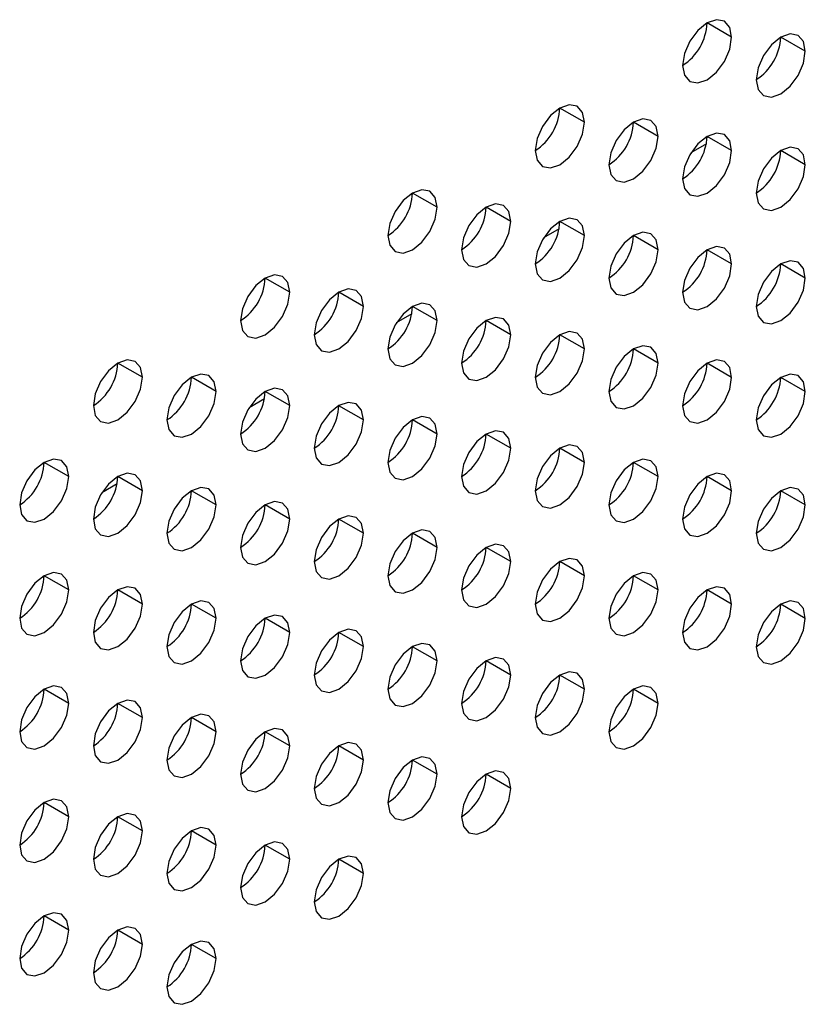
# Model space of a CAD drawing. Header units: millimetres. Extents: x 0 to 1118, y 0 to 864.
# Tile 89 of 254: x 924.74 to 928.51, y 639.63 to 644.35. Entities that reach past the tile are written whole.
import ezdxf

# ---------------------------------------------------------------- set-up
doc = ezdxf.new("R2010")
doc.units = ezdxf.units.MM

msp = doc.modelspace()

# ---------------------------------------------------------------- linework, layer by layer
at = {"color": 7, "linetype": 'Continuous', "lineweight": 25}
for p, q in [((928.1602, 644.268), (928.0423, 644.336)), ((928.5137, 644.1999), (928.3959, 644.2679)), ((927.4531, 643.8598), (927.3352, 643.9278)), ((927.8066, 643.7917), (927.6888, 643.8597)), ((928.1602, 643.7236), (928.0423, 643.7916)), ((928.0387, 643.7559), (927.9647, 643.7132)), ((928.5137, 643.6555), (928.3959, 643.7235)), ((926.746, 643.4515), (926.6281, 643.5196)), ((927.0995, 643.3835), (926.9817, 643.4515)), ((927.4531, 643.3154), (927.3352, 643.3834)), ((927.3316, 643.3477), (927.2576, 643.305)), ((927.8066, 643.2473), (927.6888, 643.3153)), ((928.1602, 643.1792), (928.0423, 643.2473)), ((928.5137, 643.1112), (928.3959, 643.1792)), ((926.0389, 643.0433), (925.921, 643.1114)), ((926.3924, 642.9753), (926.2746, 643.0433)), ((926.746, 642.9072), (926.6281, 642.9752)), ((926.6244, 642.9395), (926.5505, 642.8968)), ((927.0995, 642.8391), (926.9817, 642.9071)), ((927.4531, 642.771), (927.3352, 642.8391)), ((927.8066, 642.703), (927.6888, 642.771)), ((925.3317, 642.6351), (925.2139, 642.7032)), ((928.1602, 642.6349), (928.0423, 642.7029)), ((925.6853, 642.5671), (925.5674, 642.6351)), ((928.5137, 642.5668), (928.3959, 642.6348)), ((925.9173, 642.5313), (925.8434, 642.4886)), ((926.0389, 642.499), (925.921, 642.567)), ((926.3924, 642.4309), (926.2746, 642.4989)), ((926.746, 642.3628), (926.6281, 642.4309)), ((927.0995, 642.2947), (926.9817, 642.3628)), ((927.4531, 642.2267), (927.3352, 642.2947)), ((924.9782, 642.1589), (924.8603, 642.2269)), ((927.8066, 642.1586), (927.6888, 642.2266)), ((925.3317, 642.0908), (925.2139, 642.1588)), ((928.1602, 642.0905), (928.0423, 642.1585)), ((925.2102, 642.1231), (925.1363, 642.0804)), ((925.6853, 642.0227), (925.5674, 642.0907)), ((928.5137, 642.0224), (928.3959, 642.0905)), ((926.0389, 641.9546), (925.921, 642.0227)), ((926.3924, 641.8865), (926.2746, 641.9546)), ((926.746, 641.8185), (926.6281, 641.8865)), ((927.0995, 641.7504), (926.9817, 641.8184)), ((927.4531, 641.6823), (927.3352, 641.7503)), ((924.9782, 641.6145), (924.8603, 641.6825)), ((927.8066, 641.6142), (927.6888, 641.6823)), ((925.3317, 641.5464), (925.2139, 641.6145)), ((928.1602, 641.5462), (928.0423, 641.6142)), ((925.6853, 641.4783), (925.5674, 641.5464)), ((928.5137, 641.4781), (928.3959, 641.5461)), ((926.0389, 641.4103), (925.921, 641.4783)), ((926.3924, 641.3422), (926.2746, 641.4102)), ((926.746, 641.2741), (926.6281, 641.3421)), ((927.0995, 641.206), (926.9817, 641.2741)), ((927.4531, 641.1379), (927.3352, 641.206)), ((924.9782, 641.0701), (924.8603, 641.1382)), ((927.8066, 641.0699), (927.6888, 641.1379)), ((925.3317, 641.0021), (925.2139, 641.0701)), ((925.6853, 640.934), (925.5674, 641.002)), ((926.0389, 640.8659), (925.921, 640.9339)), ((926.3924, 640.7978), (926.2746, 640.8659)), ((926.746, 640.7297), (926.6281, 640.7978)), ((927.0995, 640.6617), (926.9817, 640.7297)), ((924.9782, 640.5258), (924.8603, 640.5938)), ((925.3317, 640.4577), (925.2139, 640.5257)), ((925.6853, 640.3896), (925.5674, 640.4577)), ((926.0389, 640.3215), (925.921, 640.3896)), ((926.3924, 640.2535), (926.2746, 640.3215)), ((924.9782, 639.9814), (924.8603, 640.0494)), ((925.3317, 639.9133), (925.2139, 639.9814)), ((925.6853, 639.8453), (925.5674, 639.9133))]:
    msp.add_line(p, q, dxfattribs=at)
at = {"color": 7, "linetype": 'Continuous', "lineweight": 25, "flags": 128}
for points in [[(928.1602, 644.268), (928.1512, 644.3149), (928.1257, 644.3443), (928.0874, 644.3517), (928.0423, 644.336), (927.9972, 644.2996), (927.959, 644.248), (927.9334, 644.1891), (927.9245, 644.1319)], [(928.5137, 644.1999), (928.5048, 644.2468), (928.4792, 644.2762), (928.441, 644.2836), (928.3959, 644.2679), (928.3508, 644.2315), (928.3125, 644.18), (928.287, 644.1211), (928.278, 644.0638)], [(927.9245, 644.1319), (927.9334, 644.085), (927.959, 644.0556), (927.9972, 644.0482), (928.0423, 644.0638), (928.0874, 644.1002), (928.1257, 644.1518), (928.1512, 644.2107), (928.1602, 644.268)], [(928.278, 644.0638), (928.287, 644.0169), (928.3125, 643.9875), (928.3508, 643.9801), (928.3959, 643.9958), (928.441, 644.0321), (928.4792, 644.0837), (928.5048, 644.1426), (928.5137, 644.1999)], [(927.4531, 643.8598), (927.4441, 643.9067), (927.4185, 643.9361), (927.3803, 643.9435), (927.3352, 643.9278), (927.2901, 643.8914), (927.2519, 643.8398), (927.2263, 643.7809), (927.2174, 643.7237)], [(927.2174, 643.7237), (927.2263, 643.6768), (927.2519, 643.6474), (927.2901, 643.6399), (927.3352, 643.6556), (927.3803, 643.692), (927.4185, 643.7436), (927.4441, 643.8025), (927.4531, 643.8598)], [(927.8066, 643.7917), (927.7976, 643.8386), (927.7721, 643.868), (927.7339, 643.8754), (927.6888, 643.8597), (927.6437, 643.8233), (927.6054, 643.7718), (927.5799, 643.7129), (927.5709, 643.6556)], [(928.1602, 643.7236), (928.1512, 643.7705), (928.1257, 643.7999), (928.0874, 643.8073), (928.0423, 643.7916), (927.9972, 643.7553), (927.959, 643.7037), (927.9334, 643.6448), (927.9245, 643.5875)], [(927.5709, 643.6556), (927.5799, 643.6087), (927.6054, 643.5793), (927.6437, 643.5719), (927.6888, 643.5875), (927.7339, 643.6239), (927.7721, 643.6755), (927.7976, 643.7344), (927.8066, 643.7917)], [(927.9245, 643.5875), (927.9334, 643.5406), (927.959, 643.5112), (927.9972, 643.5038), (928.0423, 643.5195), (928.0874, 643.5559), (928.1257, 643.6074), (928.1512, 643.6663), (928.1602, 643.7236)], [(928.5137, 643.6555), (928.5048, 643.7024), (928.4792, 643.7318), (928.441, 643.7392), (928.3959, 643.7236), (928.3508, 643.6872), (928.3125, 643.6356), (928.287, 643.5767), (928.278, 643.5194)], [(928.278, 643.5194), (928.287, 643.4725), (928.3125, 643.4431), (928.3508, 643.4357), (928.3959, 643.4514), (928.441, 643.4878), (928.4792, 643.5394), (928.5048, 643.5983), (928.5137, 643.6555)], [(926.746, 643.4515), (926.737, 643.4984), (926.7114, 643.5278), (926.6732, 643.5353), (926.6281, 643.5196), (926.583, 643.4832), (926.5448, 643.4316), (926.5192, 643.3727), (926.5103, 643.3155)], [(926.5103, 643.3155), (926.5192, 643.2686), (926.5448, 643.2392), (926.583, 643.2317), (926.6281, 643.2474), (926.6732, 643.2838), (926.7114, 643.3354), (926.737, 643.3943), (926.746, 643.4515)], [(927.0995, 643.3835), (927.0905, 643.4304), (927.065, 643.4598), (927.0268, 643.4672), (926.9817, 643.4515), (926.9366, 643.4151), (926.8983, 643.3636), (926.8728, 643.3047), (926.8638, 643.2474)], [(926.8638, 643.2474), (926.8728, 643.2005), (926.8983, 643.1711), (926.9366, 643.1637), (926.9817, 643.1793), (927.0268, 643.2157), (927.065, 643.2673), (927.0905, 643.3262), (927.0995, 643.3835)], [(927.4531, 643.3154), (927.4441, 643.3623), (927.4185, 643.3917), (927.3803, 643.3991), (927.3352, 643.3834), (927.2901, 643.3471), (927.2519, 643.2955), (927.2263, 643.2366), (927.2174, 643.1793)], [(927.2174, 643.1793), (927.2263, 643.1324), (927.2519, 643.103), (927.2901, 643.0956), (927.3352, 643.1113), (927.3803, 643.1477), (927.4185, 643.1992), (927.4441, 643.2581), (927.4531, 643.3154)], [(927.8066, 643.2473), (927.7976, 643.2942), (927.7721, 643.3236), (927.7339, 643.331), (927.6888, 643.3154), (927.6437, 643.279), (927.6054, 643.2274), (927.5799, 643.1685), (927.5709, 643.1112)], [(927.5709, 643.1112), (927.5799, 643.0643), (927.6054, 643.0349), (927.6437, 643.0275), (927.6888, 643.0432), (927.7339, 643.0796), (927.7721, 643.1312), (927.7976, 643.1901), (927.8066, 643.2473)], [(928.1602, 643.1792), (928.1512, 643.2261), (928.1257, 643.2555), (928.0874, 643.263), (928.0423, 643.2473), (927.9972, 643.2109), (927.959, 643.1593), (927.9334, 643.1004), (927.9245, 643.0432)], [(928.5137, 643.1112), (928.5048, 643.1581), (928.4792, 643.1875), (928.441, 643.1949), (928.3959, 643.1792), (928.3508, 643.1428), (928.3125, 643.0912), (928.287, 643.0323), (928.278, 642.9751)], [(927.9245, 643.0432), (927.9334, 642.9963), (927.959, 642.9669), (927.9972, 642.9594), (928.0423, 642.9751), (928.0874, 643.0115), (928.1257, 643.0631), (928.1512, 643.122), (928.1602, 643.1792)], [(926.0389, 643.0433), (926.0299, 643.0902), (926.0043, 643.1196), (925.9661, 643.1271), (925.921, 643.1114), (925.8759, 643.075), (925.8377, 643.0234), (925.8121, 642.9645), (925.8031, 642.9073)], [(928.278, 642.9751), (928.287, 642.9282), (928.3125, 642.8988), (928.3508, 642.8914), (928.3959, 642.907), (928.441, 642.9434), (928.4792, 642.995), (928.5048, 643.0539), (928.5137, 643.1112)], [(926.3924, 642.9753), (926.3834, 643.0222), (926.3579, 643.0516), (926.3197, 643.059), (926.2746, 643.0433), (926.2295, 643.0069), (926.1912, 642.9554), (926.1657, 642.8965), (926.1567, 642.8392)], [(925.8031, 642.9073), (925.8121, 642.8604), (925.8377, 642.831), (925.8759, 642.8235), (925.921, 642.8392), (925.9661, 642.8756), (926.0043, 642.9272), (926.0299, 642.9861), (926.0389, 643.0433)], [(926.1567, 642.8392), (926.1657, 642.7923), (926.1912, 642.7629), (926.2295, 642.7555), (926.2746, 642.7711), (926.3197, 642.8075), (926.3579, 642.8591), (926.3834, 642.918), (926.3924, 642.9753)], [(926.746, 642.9072), (926.737, 642.9541), (926.7114, 642.9835), (926.6732, 642.9909), (926.6281, 642.9752), (926.583, 642.9388), (926.5448, 642.8873), (926.5192, 642.8284), (926.5103, 642.7711)], [(927.0995, 642.8391), (927.0905, 642.886), (927.065, 642.9154), (927.0268, 642.9228), (926.9817, 642.9072), (926.9366, 642.8708), (926.8983, 642.8192), (926.8728, 642.7603), (926.8638, 642.703)], [(926.5103, 642.7711), (926.5192, 642.7242), (926.5448, 642.6948), (926.583, 642.6874), (926.6281, 642.7031), (926.6732, 642.7395), (926.7114, 642.791), (926.737, 642.8499), (926.746, 642.9072)], [(926.8638, 642.703), (926.8728, 642.6561), (926.8983, 642.6267), (926.9366, 642.6193), (926.9817, 642.635), (927.0268, 642.6714), (927.065, 642.723), (927.0905, 642.7818), (927.0995, 642.8391)], [(927.4531, 642.771), (927.4441, 642.8179), (927.4185, 642.8473), (927.3803, 642.8548), (927.3352, 642.8391), (927.2901, 642.8027), (927.2519, 642.7511), (927.2263, 642.6922), (927.2174, 642.635)], [(927.2174, 642.635), (927.2263, 642.5881), (927.2519, 642.5587), (927.2901, 642.5512), (927.3352, 642.5669), (927.3803, 642.6033), (927.4185, 642.6549), (927.4441, 642.7138), (927.4531, 642.771)], [(927.8066, 642.703), (927.7976, 642.7499), (927.7721, 642.7793), (927.7339, 642.7867), (927.6888, 642.771), (927.6437, 642.7346), (927.6054, 642.683), (927.5799, 642.6241), (927.5709, 642.5669)], [(925.3317, 642.6351), (925.3228, 642.682), (925.2972, 642.7114), (925.259, 642.7189), (925.2139, 642.7032), (925.1688, 642.6668), (925.1306, 642.6152), (925.105, 642.5563), (925.096, 642.4991)], [(927.5709, 642.5669), (927.5799, 642.52), (927.6054, 642.4906), (927.6437, 642.4832), (927.6888, 642.4988), (927.7339, 642.5352), (927.7721, 642.5868), (927.7976, 642.6457), (927.8066, 642.703)], [(928.1602, 642.6349), (928.1512, 642.6818), (928.1257, 642.7112), (928.0874, 642.7186), (928.0423, 642.7029), (927.9972, 642.6665), (927.959, 642.615), (927.9334, 642.5561), (927.9245, 642.4988)], [(925.096, 642.4991), (925.105, 642.4522), (925.1306, 642.4228), (925.1688, 642.4153), (925.2139, 642.431), (925.259, 642.4674), (925.2972, 642.519), (925.3228, 642.5779), (925.3317, 642.6351)], [(925.6853, 642.5671), (925.6763, 642.614), (925.6508, 642.6434), (925.6125, 642.6508), (925.5674, 642.6351), (925.5223, 642.5987), (925.4841, 642.5471), (925.4586, 642.4883), (925.4496, 642.431)], [(927.9245, 642.4988), (927.9334, 642.4519), (927.959, 642.4225), (927.9972, 642.4151), (928.0423, 642.4307), (928.0874, 642.4671), (928.1257, 642.5187), (928.1512, 642.5776), (928.1602, 642.6349)], [(928.5137, 642.5668), (928.5048, 642.6137), (928.4792, 642.6431), (928.441, 642.6505), (928.3959, 642.6349), (928.3508, 642.5985), (928.3125, 642.5469), (928.287, 642.488), (928.278, 642.4307)], [(926.0389, 642.499), (926.0299, 642.5459), (926.0043, 642.5753), (925.9661, 642.5827), (925.921, 642.567), (925.8759, 642.5306), (925.8377, 642.4791), (925.8121, 642.4202), (925.8031, 642.3629)], [(925.4496, 642.431), (925.4586, 642.3841), (925.4841, 642.3547), (925.5223, 642.3473), (925.5674, 642.3629), (925.6125, 642.3993), (925.6508, 642.4509), (925.6763, 642.5098), (925.6853, 642.5671)], [(928.278, 642.4307), (928.287, 642.3838), (928.3125, 642.3544), (928.3508, 642.347), (928.3959, 642.3627), (928.441, 642.3991), (928.4792, 642.4506), (928.5048, 642.5095), (928.5137, 642.5668)], [(925.8031, 642.3629), (925.8121, 642.316), (925.8377, 642.2866), (925.8759, 642.2792), (925.921, 642.2949), (925.9661, 642.3313), (926.0043, 642.3828), (926.0299, 642.4417), (926.0389, 642.499)], [(926.3924, 642.4309), (926.3834, 642.4778), (926.3579, 642.5072), (926.3197, 642.5146), (926.2746, 642.499), (926.2295, 642.4626), (926.1912, 642.411), (926.1657, 642.3521), (926.1567, 642.2948)], [(926.746, 642.3628), (926.737, 642.4097), (926.7114, 642.4391), (926.6732, 642.4466), (926.6281, 642.4309), (926.583, 642.3945), (926.5448, 642.3429), (926.5192, 642.284), (926.5103, 642.2268)], [(926.1567, 642.2948), (926.1657, 642.2479), (926.1912, 642.2185), (926.2295, 642.2111), (926.2746, 642.2268), (926.3197, 642.2632), (926.3579, 642.3147), (926.3834, 642.3736), (926.3924, 642.4309)], [(926.5103, 642.2268), (926.5192, 642.1799), (926.5448, 642.1505), (926.583, 642.143), (926.6281, 642.1587), (926.6732, 642.1951), (926.7114, 642.2467), (926.737, 642.3056), (926.746, 642.3628)], [(927.0995, 642.2947), (927.0905, 642.3416), (927.065, 642.3711), (927.0268, 642.3785), (926.9817, 642.3628), (926.9366, 642.3264), (926.8983, 642.2748), (926.8728, 642.2159), (926.8638, 642.1587)], [(926.8638, 642.1587), (926.8728, 642.1118), (926.8983, 642.0824), (926.9366, 642.0749), (926.9817, 642.0906), (927.0268, 642.127), (927.065, 642.1786), (927.0905, 642.2375), (927.0995, 642.2947)], [(927.4531, 642.2267), (927.4441, 642.2736), (927.4185, 642.303), (927.3803, 642.3104), (927.3352, 642.2947), (927.2901, 642.2583), (927.2519, 642.2068), (927.2263, 642.1479), (927.2174, 642.0906)], [(924.9782, 642.1589), (924.9692, 642.2058), (924.9437, 642.2352), (924.9054, 642.2426), (924.8603, 642.2269), (924.8152, 642.1905), (924.777, 642.1389), (924.7515, 642.08), (924.7425, 642.0228)], [(927.2174, 642.0906), (927.2263, 642.0437), (927.2519, 642.0143), (927.2901, 642.0069), (927.3352, 642.0225), (927.3803, 642.0589), (927.4185, 642.1105), (927.4441, 642.1694), (927.4531, 642.2267)], [(927.8066, 642.1586), (927.7976, 642.2055), (927.7721, 642.2349), (927.7339, 642.2423), (927.6888, 642.2266), (927.6437, 642.1903), (927.6054, 642.1387), (927.5799, 642.0798), (927.5709, 642.0225)], [(924.7425, 642.0228), (924.7515, 641.9759), (924.777, 641.9465), (924.8152, 641.9391), (924.8603, 641.9547), (924.9054, 641.9911), (924.9437, 642.0427), (924.9692, 642.1016), (924.9782, 642.1589)], [(925.3317, 642.0908), (925.3228, 642.1377), (925.2972, 642.1671), (925.259, 642.1745), (925.2139, 642.1588), (925.1688, 642.1224), (925.1306, 642.0709), (925.105, 642.012), (925.096, 641.9547)], [(927.5709, 642.0225), (927.5799, 641.9756), (927.6054, 641.9462), (927.6437, 641.9388), (927.6888, 641.9545), (927.7339, 641.9909), (927.7721, 642.0424), (927.7976, 642.1013), (927.8066, 642.1586)], [(928.1602, 642.0905), (928.1512, 642.1374), (928.1257, 642.1668), (928.0874, 642.1742), (928.0423, 642.1586), (927.9972, 642.1222), (927.959, 642.0706), (927.9334, 642.0117), (927.9245, 641.9544)], [(925.6853, 642.0227), (925.6763, 642.0696), (925.6508, 642.099), (925.6125, 642.1064), (925.5674, 642.0908), (925.5223, 642.0544), (925.4841, 642.0028), (925.4586, 641.9439), (925.4496, 641.8866)], [(928.5137, 642.0224), (928.5048, 642.0693), (928.4792, 642.0987), (928.441, 642.1062), (928.3959, 642.0905), (928.3508, 642.0541), (928.3125, 642.0025), (928.287, 641.9436), (928.278, 641.8864)], [(925.096, 641.9547), (925.105, 641.9078), (925.1306, 641.8784), (925.1688, 641.871), (925.2139, 641.8867), (925.259, 641.923), (925.2972, 641.9746), (925.3228, 642.0335), (925.3317, 642.0908)], [(927.9245, 641.9544), (927.9334, 641.9075), (927.959, 641.8781), (927.9972, 641.8707), (928.0423, 641.8864), (928.0874, 641.9228), (928.1257, 641.9744), (928.1512, 642.0333), (928.1602, 642.0905)], [(925.4496, 641.8866), (925.4586, 641.8397), (925.4841, 641.8103), (925.5223, 641.8029), (925.5674, 641.8186), (925.6125, 641.855), (925.6508, 641.9065), (925.6763, 641.9654), (925.6853, 642.0227)], [(926.0389, 641.9546), (926.0299, 642.0015), (926.0043, 642.0309), (925.9661, 642.0384), (925.921, 642.0227), (925.8759, 641.9863), (925.8377, 641.9347), (925.8121, 641.8758), (925.8031, 641.8186)], [(928.278, 641.8864), (928.287, 641.8395), (928.3125, 641.8101), (928.3508, 641.8026), (928.3959, 641.8183), (928.441, 641.8547), (928.4792, 641.9063), (928.5048, 641.9652), (928.5137, 642.0224)], [(926.3924, 641.8865), (926.3834, 641.9334), (926.3579, 641.9628), (926.3197, 641.9703), (926.2746, 641.9546), (926.2295, 641.9182), (926.1912, 641.8666), (926.1657, 641.8077), (926.1567, 641.7505)], [(925.8031, 641.8186), (925.8121, 641.7717), (925.8377, 641.7422), (925.8759, 641.7348), (925.921, 641.7505), (925.9661, 641.7869), (926.0043, 641.8385), (926.0299, 641.8974), (926.0389, 641.9546)], [(926.1567, 641.7505), (926.1657, 641.7036), (926.1912, 641.6742), (926.2295, 641.6667), (926.2746, 641.6824), (926.3197, 641.7188), (926.3579, 641.7704), (926.3834, 641.8293), (926.3924, 641.8865)], [(926.746, 641.8185), (926.737, 641.8654), (926.7114, 641.8948), (926.6732, 641.9022), (926.6281, 641.8865), (926.583, 641.8501), (926.5448, 641.7986), (926.5192, 641.7397), (926.5103, 641.6824)], [(927.0995, 641.7504), (927.0905, 641.7973), (927.065, 641.8267), (927.0268, 641.8341), (926.9817, 641.8184), (926.9366, 641.782), (926.8983, 641.7305), (926.8728, 641.6716), (926.8638, 641.6143)], [(926.5103, 641.6824), (926.5192, 641.6355), (926.5448, 641.6061), (926.583, 641.5987), (926.6281, 641.6143), (926.6732, 641.6507), (926.7114, 641.7023), (926.737, 641.7612), (926.746, 641.8185)], [(926.8638, 641.6143), (926.8728, 641.5674), (926.8983, 641.538), (926.9366, 641.5306), (926.9817, 641.5463), (927.0268, 641.5827), (927.065, 641.6342), (927.0905, 641.6931), (927.0995, 641.7504)], [(927.4531, 641.6823), (927.4441, 641.7292), (927.4185, 641.7586), (927.3803, 641.766), (927.3352, 641.7504), (927.2901, 641.714), (927.2519, 641.6624), (927.2263, 641.6035), (927.2174, 641.5462)], [(924.9782, 641.6145), (924.9692, 641.6614), (924.9437, 641.6908), (924.9054, 641.6982), (924.8603, 641.6826), (924.8152, 641.6462), (924.777, 641.5946), (924.7515, 641.5357), (924.7425, 641.4784)], [(927.2174, 641.5462), (927.2263, 641.4993), (927.2519, 641.4699), (927.2901, 641.4625), (927.3352, 641.4782), (927.3803, 641.5146), (927.4185, 641.5662), (927.4441, 641.625), (927.4531, 641.6823)], [(927.8066, 641.6142), (927.7976, 641.6611), (927.7721, 641.6905), (927.7339, 641.698), (927.6888, 641.6823), (927.6437, 641.6459), (927.6054, 641.5943), (927.5799, 641.5354), (927.5709, 641.4782)], [(924.7425, 641.4784), (924.7515, 641.4315), (924.777, 641.4021), (924.8152, 641.3947), (924.8603, 641.4104), (924.9054, 641.4468), (924.9437, 641.4983), (924.9692, 641.5572), (924.9782, 641.6145)], [(925.3317, 641.5464), (925.3228, 641.5933), (925.2972, 641.6227), (925.259, 641.6301), (925.2139, 641.6145), (925.1688, 641.5781), (925.1306, 641.5265), (925.105, 641.4676), (925.096, 641.4103)], [(927.5709, 641.4782), (927.5799, 641.4313), (927.6054, 641.4019), (927.6437, 641.3944), (927.6888, 641.4101), (927.7339, 641.4465), (927.7721, 641.4981), (927.7976, 641.557), (927.8066, 641.6142)], [(928.1602, 641.5462), (928.1512, 641.5931), (928.1257, 641.6225), (928.0874, 641.6299), (928.0423, 641.6142), (927.9972, 641.5778), (927.959, 641.5262), (927.9334, 641.4673), (927.9245, 641.4101)], [(925.096, 641.4103), (925.105, 641.3634), (925.1306, 641.334), (925.1688, 641.3266), (925.2139, 641.3423), (925.259, 641.3787), (925.2972, 641.4303), (925.3228, 641.4892), (925.3317, 641.5464)], [(925.6853, 641.4783), (925.6763, 641.5252), (925.6508, 641.5546), (925.6125, 641.5621), (925.5674, 641.5464), (925.5223, 641.51), (925.4841, 641.4584), (925.4586, 641.3995), (925.4496, 641.3423)], [(927.9245, 641.4101), (927.9334, 641.3632), (927.959, 641.3338), (927.9972, 641.3264), (928.0423, 641.342), (928.0874, 641.3784), (928.1257, 641.43), (928.1512, 641.4889), (928.1602, 641.5462)], [(928.5137, 641.4781), (928.5048, 641.525), (928.4792, 641.5544), (928.441, 641.5618), (928.3959, 641.5461), (928.3508, 641.5097), (928.3125, 641.4582), (928.287, 641.3993), (928.278, 641.342)], [(926.0389, 641.4103), (926.0299, 641.4572), (926.0043, 641.4866), (925.9661, 641.494), (925.921, 641.4783), (925.8759, 641.4419), (925.8377, 641.3903), (925.8121, 641.3315), (925.8031, 641.2742)], [(925.4496, 641.3423), (925.4586, 641.2954), (925.4841, 641.266), (925.5223, 641.2585), (925.5674, 641.2742), (925.6125, 641.3106), (925.6508, 641.3622), (925.6763, 641.4211), (925.6853, 641.4783)], [(928.278, 641.342), (928.287, 641.2951), (928.3125, 641.2657), (928.3508, 641.2583), (928.3959, 641.2739), (928.441, 641.3103), (928.4792, 641.3619), (928.5048, 641.4208), (928.5137, 641.4781)], [(925.8031, 641.2742), (925.8121, 641.2273), (925.8377, 641.1979), (925.8759, 641.1905), (925.921, 641.2061), (925.9661, 641.2425), (926.0043, 641.2941), (926.0299, 641.353), (926.0389, 641.4103)], [(926.3924, 641.3422), (926.3834, 641.3891), (926.3579, 641.4185), (926.3197, 641.4259), (926.2746, 641.4102), (926.2295, 641.3738), (926.1912, 641.3223), (926.1657, 641.2634), (926.1567, 641.2061)], [(926.746, 641.2741), (926.737, 641.321), (926.7114, 641.3504), (926.6732, 641.3578), (926.6281, 641.3422), (926.583, 641.3058), (926.5448, 641.2542), (926.5192, 641.1953), (926.5103, 641.138)], [(926.1567, 641.2061), (926.1657, 641.1592), (926.1912, 641.1298), (926.2295, 641.1224), (926.2746, 641.1381), (926.3197, 641.1745), (926.3579, 641.226), (926.3834, 641.2849), (926.3924, 641.3422)], [(926.5103, 641.138), (926.5192, 641.0911), (926.5448, 641.0617), (926.583, 641.0543), (926.6281, 641.07), (926.6732, 641.1064), (926.7114, 641.1579), (926.737, 641.2168), (926.746, 641.2741)], [(927.0995, 641.206), (927.0905, 641.2529), (927.065, 641.2823), (927.0268, 641.2898), (926.9817, 641.2741), (926.9366, 641.2377), (926.8983, 641.1861), (926.8728, 641.1272), (926.8638, 641.07)], [(927.4531, 641.1379), (927.4441, 641.1848), (927.4185, 641.2143), (927.3803, 641.2217), (927.3352, 641.206), (927.2901, 641.1696), (927.2519, 641.118), (927.2263, 641.0591), (927.2174, 641.0019)], [(926.8638, 641.07), (926.8728, 641.0231), (926.8983, 640.9937), (926.9366, 640.9862), (926.9817, 641.0019), (927.0268, 641.0383), (927.065, 641.0899), (927.0905, 641.1488), (927.0995, 641.206)], [(924.9782, 641.0701), (924.9692, 641.117), (924.9437, 641.1464), (924.9054, 641.1539), (924.8603, 641.1382), (924.8152, 641.1018), (924.777, 641.0502), (924.7515, 640.9913), (924.7425, 640.9341)], [(927.2174, 641.0019), (927.2263, 640.955), (927.2519, 640.9256), (927.2901, 640.9181), (927.3352, 640.9338), (927.3803, 640.9702), (927.4185, 641.0218), (927.4441, 641.0807), (927.4531, 641.1379)], [(927.8066, 641.0699), (927.7976, 641.1168), (927.7721, 641.1462), (927.7339, 641.1536), (927.6888, 641.1379), (927.6437, 641.1015), (927.6054, 641.05), (927.5799, 640.9911), (927.5709, 640.9338)], [(924.7425, 640.9341), (924.7515, 640.8872), (924.777, 640.8578), (924.8152, 640.8503), (924.8603, 640.866), (924.9054, 640.9024), (924.9437, 640.954), (924.9692, 641.0129), (924.9782, 641.0701)], [(925.3317, 641.0021), (925.3228, 641.049), (925.2972, 641.0784), (925.259, 641.0858), (925.2139, 641.0701), (925.1688, 641.0337), (925.1306, 640.9821), (925.105, 640.9232), (925.096, 640.866)], [(927.5709, 640.9338), (927.5799, 640.8869), (927.6054, 640.8575), (927.6437, 640.8501), (927.6888, 640.8657), (927.7339, 640.9021), (927.7721, 640.9537), (927.7976, 641.0126), (927.8066, 641.0699)], [(925.096, 640.866), (925.105, 640.8191), (925.1306, 640.7897), (925.1688, 640.7823), (925.2139, 640.7979), (925.259, 640.8343), (925.2972, 640.8859), (925.3228, 640.9448), (925.3317, 641.0021)], [(925.6853, 640.934), (925.6763, 640.9809), (925.6508, 641.0103), (925.6125, 641.0177), (925.5674, 641.002), (925.5223, 640.9656), (925.4841, 640.9141), (925.4586, 640.8552), (925.4496, 640.7979)], [(925.4496, 640.7979), (925.4586, 640.751), (925.4841, 640.7216), (925.5223, 640.7142), (925.5674, 640.7299), (925.6125, 640.7662), (925.6508, 640.8178), (925.6763, 640.8767), (925.6853, 640.934)], [(926.0389, 640.8659), (926.0299, 640.9128), (926.0043, 640.9422), (925.9661, 640.9496), (925.921, 640.934), (925.8759, 640.8976), (925.8377, 640.846), (925.8121, 640.7871), (925.8031, 640.7298)], [(926.3924, 640.7978), (926.3834, 640.8447), (926.3579, 640.8741), (926.3197, 640.8816), (926.2746, 640.8659), (926.2295, 640.8295), (926.1912, 640.7779), (926.1657, 640.719), (926.1567, 640.6618)], [(925.8031, 640.7298), (925.8121, 640.6829), (925.8377, 640.6535), (925.8759, 640.6461), (925.921, 640.6618), (925.9661, 640.6982), (926.0043, 640.7497), (926.0299, 640.8086), (926.0389, 640.8659)], [(926.1567, 640.6618), (926.1657, 640.6149), (926.1912, 640.5855), (926.2295, 640.578), (926.2746, 640.5937), (926.3197, 640.6301), (926.3579, 640.6817), (926.3834, 640.7406), (926.3924, 640.7978)], [(926.746, 640.7297), (926.737, 640.7766), (926.7114, 640.806), (926.6732, 640.8135), (926.6281, 640.7978), (926.583, 640.7614), (926.5448, 640.7098), (926.5192, 640.6509), (926.5103, 640.5937)], [(927.0995, 640.6617), (927.0905, 640.7086), (927.065, 640.738), (927.0268, 640.7454), (926.9817, 640.7297), (926.9366, 640.6933), (926.8983, 640.6418), (926.8728, 640.5829), (926.8638, 640.5256)], [(926.5103, 640.5937), (926.5192, 640.5468), (926.5448, 640.5174), (926.583, 640.5099), (926.6281, 640.5256), (926.6732, 640.562), (926.7114, 640.6136), (926.737, 640.6725), (926.746, 640.7297)], [(926.8638, 640.5256), (926.8728, 640.4787), (926.8983, 640.4493), (926.9366, 640.4419), (926.9817, 640.4575), (927.0268, 640.4939), (927.065, 640.5455), (927.0905, 640.6044), (927.0995, 640.6617)], [(924.9782, 640.5258), (924.9692, 640.5727), (924.9437, 640.6021), (924.9054, 640.6095), (924.8603, 640.5938), (924.8152, 640.5574), (924.777, 640.5059), (924.7515, 640.447), (924.7425, 640.3897)], [(924.7425, 640.3897), (924.7515, 640.3428), (924.777, 640.3134), (924.8152, 640.306), (924.8603, 640.3217), (924.9054, 640.358), (924.9437, 640.4096), (924.9692, 640.4685), (924.9782, 640.5258)], [(925.3317, 640.4577), (925.3228, 640.5046), (925.2972, 640.534), (925.259, 640.5414), (925.2139, 640.5258), (925.1688, 640.4894), (925.1306, 640.4378), (925.105, 640.3789), (925.096, 640.3216)], [(925.096, 640.3216), (925.105, 640.2747), (925.1306, 640.2453), (925.1688, 640.2379), (925.2139, 640.2536), (925.259, 640.29), (925.2972, 640.3415), (925.3228, 640.4004), (925.3317, 640.4577)], [(925.6853, 640.3896), (925.6763, 640.4365), (925.6508, 640.4659), (925.6125, 640.4734), (925.5674, 640.4577), (925.5223, 640.4213), (925.4841, 640.3697), (925.4586, 640.3108), (925.4496, 640.2535)], [(926.0389, 640.3215), (926.0299, 640.3684), (926.0043, 640.3978), (925.9661, 640.4053), (925.921, 640.3896), (925.8759, 640.3532), (925.8377, 640.3016), (925.8121, 640.2427), (925.8031, 640.1855)], [(925.4496, 640.2535), (925.4586, 640.2066), (925.4841, 640.1772), (925.5223, 640.1698), (925.5674, 640.1855), (925.6125, 640.2219), (925.6508, 640.2735), (925.6763, 640.3324), (925.6853, 640.3896)], [(925.8031, 640.1855), (925.8121, 640.1386), (925.8377, 640.1092), (925.8759, 640.1017), (925.921, 640.1174), (925.9661, 640.1538), (926.0043, 640.2054), (926.0299, 640.2643), (926.0389, 640.3215)], [(926.3924, 640.2535), (926.3834, 640.3004), (926.3579, 640.3298), (926.3197, 640.3372), (926.2746, 640.3215), (926.2295, 640.2851), (926.1912, 640.2336), (926.1657, 640.1747), (926.1567, 640.1174)], [(926.1567, 640.1174), (926.1657, 640.0705), (926.1912, 640.0411), (926.2295, 640.0337), (926.2746, 640.0493), (926.3197, 640.0857), (926.3579, 640.1373), (926.3834, 640.1962), (926.3924, 640.2535)], [(924.9782, 639.9814), (924.9692, 640.0283), (924.9437, 640.0577), (924.9054, 640.0651), (924.8603, 640.0495), (924.8152, 640.0131), (924.777, 639.9615), (924.7515, 639.9026), (924.7425, 639.8453)], [(924.7425, 639.8453), (924.7515, 639.7984), (924.777, 639.769), (924.8152, 639.7616), (924.8603, 639.7773), (924.9054, 639.8137), (924.9437, 639.8653), (924.9692, 639.9242), (924.9782, 639.9814)], [(925.3317, 639.9133), (925.3228, 639.9602), (925.2972, 639.9896), (925.259, 639.9971), (925.2139, 639.9814), (925.1688, 639.945), (925.1306, 639.8934), (925.105, 639.8345), (925.096, 639.7773)], [(925.096, 639.7773), (925.105, 639.7304), (925.1306, 639.701), (925.1688, 639.6935), (925.2139, 639.7092), (925.259, 639.7456), (925.2972, 639.7972), (925.3228, 639.8561), (925.3317, 639.9133)], [(925.6853, 639.8453), (925.6763, 639.8922), (925.6508, 639.9216), (925.6125, 639.929), (925.5674, 639.9133), (925.5223, 639.8769), (925.4841, 639.8253), (925.4586, 639.7664), (925.4496, 639.7092)], [(925.4496, 639.7092), (925.4586, 639.6623), (925.4841, 639.6329), (925.5223, 639.6255), (925.5674, 639.6411), (925.6125, 639.6775), (925.6508, 639.7291), (925.6763, 639.788), (925.6853, 639.8453)]]:
    msp.add_lwpolyline(points, dxfattribs=at)
at = {"color": 7, "linetype": 'Continuous', "lineweight": 25}
for centre, radius, start, end in [((927.7865, 644.3476), 0.2561, 302.6055, 357.3945), ((928.14, 644.2796), 0.2561, 302.6055, 357.3945), ((927.0793, 643.9394), 0.2561, 302.6055, 357.3945), ((927.4329, 643.8713), 0.2561, 302.6055, 357.3945), ((927.7865, 643.8033), 0.2561, 302.6055, 357.3945), ((928.14, 643.7352), 0.2561, 302.6055, 357.3945), ((926.3722, 643.5312), 0.2561, 302.6055, 357.3945), ((926.7258, 643.4631), 0.2561, 302.6055, 357.3945), ((927.0793, 643.3951), 0.2561, 302.6055, 357.3945), ((927.4329, 643.327), 0.2561, 302.6055, 357.3945), ((927.7865, 643.2589), 0.2561, 302.6055, 357.3945), ((928.14, 643.1908), 0.2561, 302.6055, 357.3945), ((925.6651, 643.123), 0.2561, 302.6055, 357.3945), ((926.0187, 643.0549), 0.2561, 302.6055, 357.3945), ((926.3722, 642.9869), 0.2561, 302.6055, 357.3945), ((926.7258, 642.9188), 0.2561, 302.6055, 357.3945), ((927.0793, 642.8507), 0.2561, 302.6055, 357.3945), ((927.4329, 642.7826), 0.2561, 302.6055, 357.3945), ((924.958, 642.7148), 0.2561, 302.6055, 357.3945), ((927.7865, 642.7146), 0.2561, 302.6055, 357.3945), ((925.3116, 642.6467), 0.2561, 302.6055, 357.3945), ((928.14, 642.6465), 0.2561, 302.6055, 357.3945), ((925.6651, 642.5787), 0.2561, 302.6055, 357.3945), ((926.0187, 642.5106), 0.2561, 302.6055, 357.3945), ((926.3722, 642.4425), 0.2561, 302.6055, 357.3945), ((926.7258, 642.3744), 0.2561, 302.6055, 357.3945), ((927.0793, 642.3063), 0.2561, 302.6055, 357.3945), ((924.6045, 642.2385), 0.2561, 302.6055, 357.3945), ((927.4329, 642.2383), 0.2561, 302.6055, 357.3945), ((924.958, 642.1705), 0.2561, 302.6055, 357.3945), ((927.7865, 642.1702), 0.2561, 302.6055, 357.3945), ((925.3116, 642.1024), 0.2561, 302.6055, 357.3945), ((928.14, 642.1021), 0.2561, 302.6055, 357.3945), ((925.6651, 642.0343), 0.2561, 302.6055, 357.3945), ((926.0187, 641.9662), 0.2561, 302.6055, 357.3945), ((926.3722, 641.8981), 0.2561, 302.6055, 357.3945), ((926.7258, 641.8301), 0.2561, 302.6055, 357.3945), ((927.0793, 641.762), 0.2561, 302.6055, 357.3945), ((924.6045, 641.6942), 0.2561, 302.6055, 357.3945), ((927.4329, 641.6939), 0.2561, 302.6055, 357.3945), ((924.958, 641.6261), 0.2561, 302.6055, 357.3945), ((927.7865, 641.6258), 0.2561, 302.6055, 357.3945), ((925.3116, 641.558), 0.2561, 302.6055, 357.3945), ((928.14, 641.5578), 0.2562, 302.6315, 357.3929), ((925.6651, 641.4899), 0.2561, 302.6055, 357.3945), ((926.0187, 641.4219), 0.2561, 302.6055, 357.3945), ((926.3722, 641.3538), 0.2561, 302.6055, 357.3945), ((926.7258, 641.2857), 0.2561, 302.6055, 357.3945), ((927.0793, 641.2176), 0.2561, 302.6055, 357.3945), ((924.6045, 641.1498), 0.2561, 302.6055, 357.3945), ((927.4329, 641.1495), 0.2561, 302.6055, 357.3945), ((924.958, 641.0817), 0.2561, 302.6055, 357.3945), ((925.3116, 641.0137), 0.2561, 302.6055, 357.3945), ((925.6651, 640.9456), 0.2561, 302.6055, 357.3945), ((926.0187, 640.8775), 0.2561, 302.6055, 357.3945), ((926.3722, 640.8094), 0.2561, 302.6055, 357.3945), ((926.7258, 640.7413), 0.2561, 302.6055, 357.3945), ((924.6045, 640.6055), 0.2561, 302.6055, 357.3945), ((924.958, 640.5374), 0.2561, 302.6055, 357.3945), ((925.3116, 640.4693), 0.2561, 302.6055, 357.3945), ((925.6651, 640.4012), 0.2561, 302.6055, 357.3945), ((926.0187, 640.3331), 0.2561, 302.6055, 357.3945), ((924.6045, 640.0611), 0.2561, 302.6055, 357.3945), ((924.958, 639.993), 0.2561, 302.6055, 357.3945), ((925.3116, 639.9249), 0.2561, 302.6055, 357.3945)]:
    msp.add_arc(centre, radius, start, end, dxfattribs=at)

doc.saveas('drawing.dxf')
